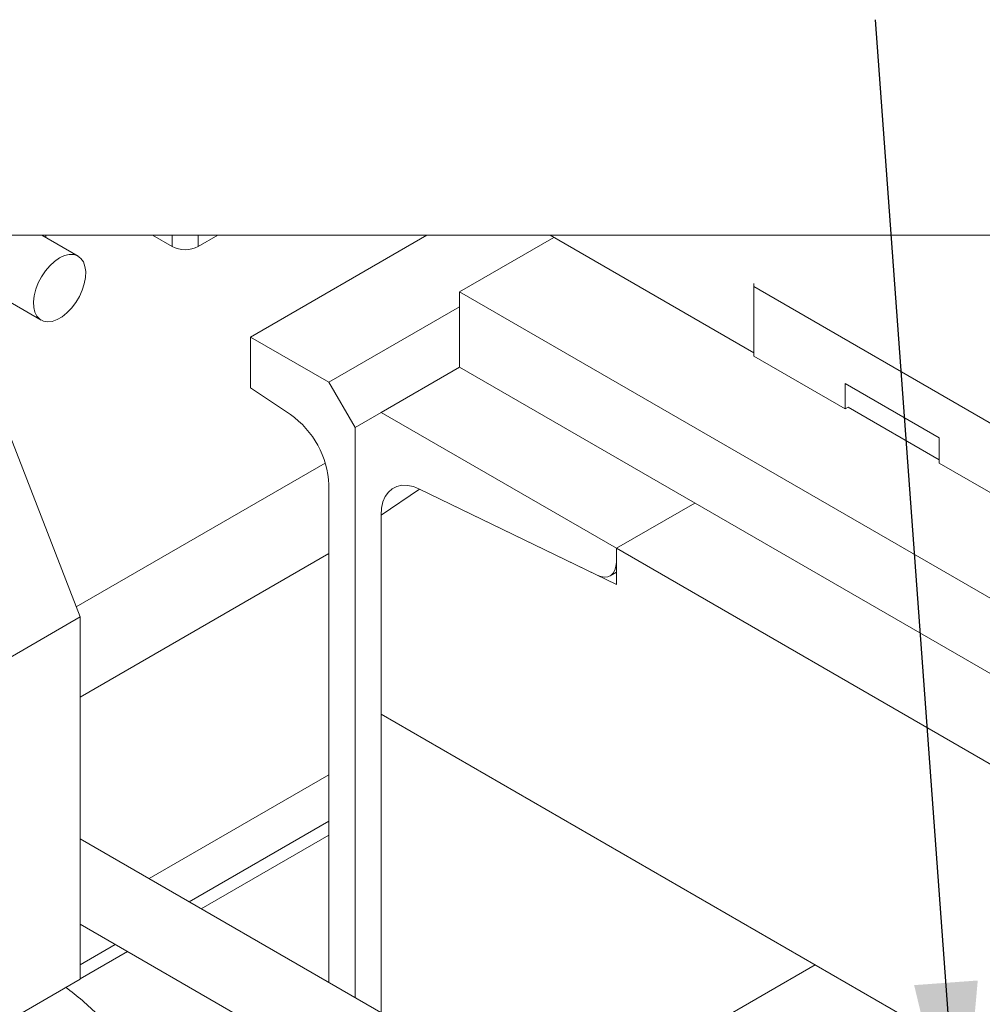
# Model space of a CAD drawing. Header units: millimetres. Extents: x 525 to 29324, y 175 to 20618.
# Tile 81 of 256: x 2613 to 3220, y 19376 to 19998. Entities that reach past the tile are written whole.
import ezdxf

# ---------------------------------------------------------------- set-up
doc = ezdxf.new("R2010")
doc.units = ezdxf.units.MM
doc.linetypes.add('SLD-Continua', pattern=[0])
doc.layers.add('COTAS', color=1, linetype='SLD-Continua')
doc.styles.get("Standard").update_dxf_attribs({"font": 'ARIALN.TTF'})
doc.dimstyles.new('SLDDIMSTYLE0', dxfattribs={"dimtxt": 0.18, "dimasz": 122.5, "dimexe": 0, "dimexo": 0.0625, "dimgap": 0, "dimtad": 0, "dimtih": 1, "dimtoh": 1, "dimdec": 0, "dimrnd": 1e-09, "dimzin": 0, "dimdsep": 46, "dimtxsty": 'Standard', "dimsah": 1, "dimcen": 0.09, "dimadec": 0, "dimazin": 0, "dimtfac": 122.5, "dimtdec": 0, "dimtofl": 0, "dimtmove": 0, "dimatfit": 3, "dimfxl": 1, "dimfrac": 2, "dimtolj": 1, "dimtzin": 0, "dimarcsym": 0})

msp = doc.modelspace()

# ---------------------------------------------------------------- linework, layer by layer
at = {"color": 7, "linetype": 'SLD-Continua', "lineweight": 18, "ltscale": 35}
for p, q in [((2649.51, 19848.37), (2626.65, 19861.57)), ((2629.18, 19860.11), (2629.18, 19861.57)), ((2696.48, 19861.57), (2708.85, 19854.42)), ((2708.85, 19854.42), (2708.85, 19861.57)), ((2725.35, 19861.57), (2725.35, 19854.42)), ((2725.35, 19854.42), (2737.72, 19861.57)), ((2758.35, 19797.28), (2869.72, 19861.57)), ((2758.35, 19797.28), (2869.72, 19861.57)), ((2758.35, 19797.28), (2869.72, 19861.57)), ((2758.35, 19797.28), (2869.72, 19861.57)), ((2758.35, 19797.28), (2869.72, 19861.57)), ((2949.87, 19860.22), (2890.34, 19825.86)), ((2949.87, 19860.22), (2890.34, 19825.86)), ((2949.87, 19860.22), (2890.34, 19825.86)), ((2949.87, 19860.22), (2890.34, 19825.86)), ((2949.87, 19860.22), (2890.34, 19825.86)), ((2949.87, 19860.22), (2890.34, 19825.86)), ((2949.87, 19860.22), (2890.34, 19825.86)), ((2949.87, 19860.22), (2890.34, 19825.86)), ((2949.87, 19860.22), (2890.34, 19825.86)), ((3076.1, 19787.36), (2947.54, 19861.57)), ((3076.1, 19831.18), (3076.1, 19829.12)), ((3076.1, 19829.12), (3321.93, 19687.2)), ((3076.1, 19829.12), (3076.1, 19785.3)), ((2592.76, 19827.24), (2626.17, 19807.95)), ((2890.34, 19825.86), (2890.34, 19778.23)), ((2890.34, 19825.86), (3418.32, 19521.07)), ((2890.34, 19825.86), (2890.34, 19778.23)), ((2890.34, 19825.86), (3418.32, 19521.07)), ((2890.34, 19825.86), (2890.34, 19778.23)), ((2890.34, 19825.86), (3418.32, 19521.07)), ((2890.34, 19825.86), (2890.34, 19778.23)), ((2890.34, 19825.86), (3418.32, 19521.07)), ((2890.34, 19825.86), (2890.34, 19778.23)), ((2890.34, 19825.86), (3418.32, 19521.07)), ((2890.34, 19825.86), (2890.34, 19778.23)), ((2890.34, 19825.86), (3418.32, 19521.07)), ((2890.34, 19825.86), (3418.32, 19521.07)), ((2890.34, 19825.86), (2890.34, 19778.23)), ((2890.34, 19825.86), (2890.34, 19778.23)), ((2890.34, 19825.86), (3418.32, 19521.07)), ((2890.34, 19825.86), (2890.34, 19778.23)), ((2890.34, 19825.86), (3418.32, 19521.07)), ((2807.85, 19768.7), (2890.34, 19816.33)), ((2807.85, 19768.7), (2890.34, 19816.33)), ((2807.85, 19768.7), (2890.34, 19816.33)), ((2807.85, 19768.7), (2890.34, 19816.33)), ((2807.85, 19768.7), (2890.34, 19816.33)), ((2584.18, 19792.45), (2650.83, 19620.6)), ((2758.35, 19765.27), (2758.35, 19797.28)), ((2758.35, 19797.28), (2807.85, 19768.7)), ((2758.35, 19765.27), (2758.35, 19797.28)), ((2758.35, 19797.28), (2807.85, 19768.7)), ((2758.35, 19765.27), (2758.35, 19797.28)), ((2758.35, 19797.28), (2807.85, 19768.7)), ((2758.35, 19765.27), (2758.35, 19797.28)), ((2758.35, 19797.28), (2807.85, 19768.7)), ((2758.35, 19765.27), (2758.35, 19797.28)), ((2758.35, 19797.28), (2807.85, 19768.7)), ((3076.1, 19785.3), (3133.84, 19751.96)), ((2890.34, 19778.23), (2840.84, 19749.65)), ((2890.34, 19778.23), (2840.84, 19749.65)), ((2890.34, 19778.23), (2840.84, 19749.65)), ((2890.34, 19778.23), (2840.84, 19749.65)), ((2890.34, 19778.23), (2840.84, 19749.65)), ((2890.34, 19778.23), (2840.84, 19749.65)), ((2890.34, 19778.23), (2840.84, 19749.65)), ((2890.34, 19778.23), (2840.84, 19749.65)), ((2890.34, 19778.23), (2840.84, 19749.65)), ((2890.34, 19778.23), (3418.32, 19473.43)), ((2890.34, 19778.23), (3418.32, 19473.43)), ((2890.34, 19778.23), (3418.32, 19473.43)), ((2890.34, 19778.23), (3418.32, 19473.43)), ((2890.34, 19778.23), (3418.32, 19473.43)), ((2890.34, 19778.23), (3418.32, 19473.43)), ((2890.34, 19778.23), (3418.32, 19473.43)), ((2890.34, 19778.23), (3418.32, 19473.43)), ((2890.34, 19778.23), (3418.32, 19473.43)), ((2824.35, 19740.12), (2807.85, 19768.7)), ((2824.35, 19740.12), (2807.85, 19768.7)), ((2824.35, 19740.12), (2807.85, 19768.7)), ((2824.35, 19740.12), (2807.85, 19768.7)), ((2824.35, 19740.12), (2807.85, 19768.7)), ((3133.84, 19767.97), (3193.24, 19733.68)), ((3133.84, 19751.96), (3133.84, 19767.97)), ((2783.55, 19748.39), (2758.35, 19765.27)), ((2783.55, 19748.39), (2758.35, 19765.27)), ((2783.55, 19748.39), (2758.35, 19765.27)), ((2783.55, 19748.39), (2758.35, 19765.27)), ((2783.55, 19748.39), (2758.35, 19765.27)), ((2840.84, 19749.65), (2824.35, 19740.12)), ((2840.84, 19749.65), (2824.35, 19740.12)), ((2840.84, 19749.65), (2824.35, 19740.12)), ((2840.84, 19749.65), (2824.35, 19740.12)), ((2840.84, 19749.65), (2824.35, 19740.12)), ((2840.84, 19749.65), (2824.35, 19740.12)), ((2840.84, 19749.65), (2824.35, 19740.12)), ((2840.84, 19749.65), (2824.35, 19740.12)), ((2840.84, 19749.65), (2824.35, 19740.12)), ((2989.34, 19663.93), (2840.84, 19749.65)), ((2989.34, 19663.93), (2840.84, 19749.65)), ((2989.34, 19663.93), (2840.84, 19749.65)), ((2989.34, 19663.93), (2840.84, 19749.65)), ((2989.34, 19663.93), (2840.84, 19749.65)), ((2989.34, 19663.93), (2840.84, 19749.65)), ((2989.34, 19663.93), (2840.84, 19749.65)), ((2989.34, 19663.93), (2840.84, 19749.65)), ((2989.34, 19663.93), (2840.84, 19749.65)), ((3133.84, 19751.96), (3135.63, 19752.99)), ((3193.24, 19719.73), (3135.63, 19752.99)), ((2824.35, 19740.12), (2824.35, 19380.33)), ((2824.35, 19740.12), (2824.35, 19380.33)), ((2824.35, 19740.12), (2824.35, 19380.33)), ((2824.35, 19740.12), (2824.35, 19380.33)), ((2824.35, 19740.12), (2824.35, 19380.33)), ((2824.35, 19740.12), (2824.35, 19380.33)), ((2824.35, 19740.12), (2824.35, 19380.33)), ((2824.35, 19740.12), (2824.35, 19380.33)), ((2824.35, 19740.12), (2824.35, 19380.33)), ((2824.35, 19740.12), (2824.35, 19380.33)), ((2824.35, 19740.12), (2824.35, 19380.33)), ((2824.35, 19740.12), (2824.35, 19380.33)), ((2824.35, 19740.12), (2824.35, 19380.33)), ((2824.35, 19740.12), (2824.35, 19380.33)), ((3193.24, 19733.68), (3193.24, 19717.67)), ((2805.56, 19717.71), (2648.36, 19626.97)), ((2805.56, 19717.71), (2648.36, 19626.97)), ((2805.56, 19717.71), (2648.36, 19626.97)), ((2805.56, 19717.71), (2648.36, 19626.97)), ((2805.56, 19717.71), (2648.36, 19626.97)), ((3193.24, 19717.67), (3321.93, 19643.38)), ((2807.85, 19389.85), (2807.85, 19703.98)), ((2807.85, 19389.85), (2807.85, 19703.98)), ((2807.85, 19389.85), (2807.85, 19703.98)), ((2807.85, 19389.85), (2807.85, 19703.98)), ((2807.85, 19389.85), (2807.85, 19703.98)), ((2840.84, 19684.93), (2865.14, 19701.29)), ((2840.84, 19684.93), (2865.14, 19701.29)), ((2840.84, 19684.93), (2865.14, 19701.29)), ((2840.84, 19684.93), (2865.14, 19701.29)), ((2840.84, 19684.93), (2865.14, 19701.29)), ((2840.84, 19684.93), (2865.14, 19701.29)), ((2840.84, 19684.93), (2865.14, 19701.29)), ((2840.84, 19684.93), (2865.14, 19701.29)), ((2840.84, 19684.93), (2865.14, 19701.29)), ((2865.14, 19701.29), (2977.19, 19646.96)), ((2865.14, 19701.29), (2977.19, 19646.96)), ((2865.14, 19701.29), (2977.19, 19646.96)), ((2865.14, 19701.29), (2977.19, 19646.96)), ((2865.14, 19701.29), (2977.19, 19646.96)), ((2865.14, 19701.29), (2977.19, 19646.96)), ((2865.14, 19701.29), (2977.19, 19646.96)), ((2865.14, 19701.29), (2977.19, 19646.96)), ((2865.14, 19701.29), (2977.19, 19646.96)), ((2989.34, 19641.07), (2865.14, 19701.29)), ((2989.34, 19641.07), (2865.14, 19701.29)), ((2989.34, 19641.07), (2865.14, 19701.29)), ((2989.34, 19641.07), (2865.14, 19701.29)), ((2989.34, 19641.07), (2865.14, 19701.29)), ((2989.34, 19641.07), (2865.14, 19701.29)), ((2989.34, 19641.07), (2865.14, 19701.29)), ((2989.34, 19641.07), (2865.14, 19701.29)), ((2989.34, 19641.07), (2865.14, 19701.29)), ((2989.34, 19663.93), (3038.83, 19692.5)), ((2989.34, 19663.93), (3038.83, 19692.5)), ((2989.34, 19663.93), (3038.83, 19692.5)), ((2989.34, 19663.93), (3038.83, 19692.5)), ((2989.34, 19663.93), (3038.83, 19692.5)), ((2989.34, 19663.93), (3038.83, 19692.5)), ((2989.34, 19663.93), (3038.83, 19692.5)), ((2989.34, 19663.93), (3038.83, 19692.5)), ((2989.34, 19663.93), (3038.83, 19692.5)), ((2989.34, 19663.93), (3038.83, 19692.5)), ((2989.34, 19663.93), (3038.83, 19692.5)), ((2989.34, 19663.93), (3038.83, 19692.5)), ((2989.34, 19663.93), (3038.83, 19692.5)), ((2989.34, 19663.93), (3038.83, 19692.5)), ((2989.34, 19663.93), (3038.83, 19692.5)), ((2989.34, 19663.93), (3038.83, 19692.5)), ((2989.34, 19663.93), (3038.83, 19692.5)), ((2989.34, 19663.93), (3038.83, 19692.5)), ((2840.84, 19370.81), (2840.84, 19684.93)), ((2840.84, 19370.81), (2840.84, 19684.93)), ((2840.84, 19370.81), (2840.84, 19684.93)), ((2840.84, 19370.81), (2840.84, 19684.93)), ((2840.84, 19370.81), (2840.84, 19684.93)), ((2840.84, 19370.81), (2840.84, 19684.93)), ((2840.84, 19370.81), (2840.84, 19684.93)), ((2840.84, 19370.81), (2840.84, 19684.93)), ((2840.84, 19370.81), (2840.84, 19684.93)), ((2840.84, 19684.93), (2840.84, 19559.13)), ((2840.84, 19684.93), (2840.84, 19559.13)), ((2840.84, 19684.93), (2840.84, 19559.13)), ((2840.84, 19684.93), (2840.84, 19559.13)), ((2840.84, 19684.93), (2840.84, 19559.13)), ((2840.84, 19684.93), (2840.84, 19559.13)), ((2840.84, 19684.93), (2840.84, 19559.13)), ((2840.84, 19684.93), (2840.84, 19559.13)), ((2840.84, 19684.93), (2840.84, 19559.13)), ((2989.34, 19655.14), (2989.34, 19663.93)), ((2989.34, 19655.14), (2989.34, 19663.93)), ((2989.34, 19655.14), (2989.34, 19663.93)), ((2989.34, 19655.14), (2989.34, 19663.93)), ((2989.34, 19655.14), (2989.34, 19663.93)), ((2989.34, 19655.14), (2989.34, 19663.93)), ((2989.34, 19655.14), (2989.34, 19663.93)), ((2989.34, 19655.14), (2989.34, 19663.93)), ((2989.34, 19655.14), (2989.34, 19663.93)), ((2989.34, 19663.93), (2989.34, 19641.07)), ((4226.77, 18949.57), (2989.34, 19663.93)), ((2989.34, 19663.93), (2989.34, 19641.07)), ((4226.77, 18949.57), (2989.34, 19663.93)), ((2989.34, 19663.93), (2989.34, 19641.07)), ((4226.77, 18949.57), (2989.34, 19663.93)), ((2989.34, 19663.93), (2989.34, 19641.07)), ((4226.77, 18949.57), (2989.34, 19663.93)), ((2989.34, 19663.93), (2989.34, 19641.07)), ((4226.77, 18949.57), (2989.34, 19663.93)), ((2989.34, 19663.93), (2989.34, 19641.07)), ((4226.77, 18949.57), (2989.34, 19663.93)), ((2989.34, 19663.93), (2989.34, 19641.07)), ((4226.77, 18949.57), (2989.34, 19663.93)), ((2989.34, 19663.93), (2989.34, 19641.07)), ((4226.77, 18949.57), (2989.34, 19663.93)), ((2989.34, 19663.93), (2989.34, 19641.07)), ((4226.77, 18949.57), (2989.34, 19663.93)), ((2807.85, 19660.6), (2650.83, 19569.96)), ((2807.85, 19660.6), (2650.83, 19569.96)), ((2807.85, 19660.6), (2650.83, 19569.96)), ((2807.85, 19660.6), (2650.83, 19569.96)), ((2807.85, 19660.6), (2650.83, 19569.96)), ((2985.47, 19646.59), (2989.34, 19648.82)), ((2985.47, 19646.59), (2989.34, 19648.82)), ((2985.47, 19646.59), (2989.34, 19648.82)), ((2985.47, 19646.59), (2989.34, 19648.82)), ((2985.47, 19646.59), (2989.34, 19648.82)), ((2985.47, 19646.59), (2989.34, 19648.82)), ((2985.47, 19646.59), (2989.34, 19648.82)), ((2985.47, 19646.59), (2989.34, 19648.82)), ((2985.47, 19646.59), (2989.34, 19648.82)), ((2650.83, 19620.6), (2386.85, 19468.21)), ((2650.83, 19620.6), (2650.83, 19391.97)), ((3621.26, 19108.61), (2840.84, 19559.13)), ((3621.26, 19108.61), (2840.84, 19559.13)), ((3621.26, 19108.61), (2840.84, 19559.13)), ((3621.26, 19108.61), (2840.84, 19559.13)), ((3621.26, 19108.61), (2840.84, 19559.13)), ((3621.26, 19108.61), (2840.84, 19559.13)), ((3621.26, 19108.61), (2840.84, 19559.13)), ((3621.26, 19108.61), (2840.84, 19559.13)), ((3621.26, 19108.61), (2840.84, 19559.13)), ((2807.85, 19520.88), (2694.37, 19455.37)), ((2807.85, 19520.88), (2694.37, 19455.37)), ((2807.85, 19520.88), (2694.37, 19455.37)), ((2807.85, 19520.88), (2694.37, 19455.37)), ((2807.85, 19520.88), (2694.37, 19455.37)), ((2807.85, 19491.66), (2719.67, 19440.76)), ((2807.85, 19491.66), (2719.67, 19440.76)), ((2807.85, 19491.66), (2719.67, 19440.76)), ((2807.85, 19491.66), (2719.67, 19440.76)), ((2807.85, 19491.66), (2719.67, 19440.76)), ((2807.85, 19482.87), (2727.29, 19436.36)), ((2807.85, 19482.87), (2727.29, 19436.36)), ((2807.85, 19482.87), (2727.29, 19436.36)), ((2807.85, 19482.87), (2727.29, 19436.36)), ((2807.85, 19482.87), (2727.29, 19436.36)), ((3470.41, 19007.36), (2650.83, 19480.5)), ((2650.83, 19426.61), (3444.71, 18968.31)), ((2673, 19413.81), (2650.83, 19401.02)), ((2673, 19413.81), (2650.83, 19401.02)), ((2673, 19413.81), (2650.83, 19401.02)), ((2673, 19413.81), (2650.83, 19401.02)), ((2673, 19413.81), (2650.83, 19401.02)), ((2680.62, 19409.42), (2650.83, 19392.22)), ((2680.62, 19409.42), (2650.83, 19392.22)), ((2680.62, 19409.42), (2650.83, 19392.22)), ((2680.62, 19409.42), (2650.83, 19392.22)), ((2680.62, 19409.42), (2650.83, 19392.22)), ((2951.72, 19306.8), (3114.82, 19400.96)), ((2951.72, 19306.8), (3114.82, 19400.96)), ((2951.72, 19306.8), (3114.82, 19400.96)), ((2951.72, 19306.8), (3114.82, 19400.96)), ((2951.72, 19306.8), (3114.82, 19400.96)), ((2951.72, 19306.8), (3114.82, 19400.96)), ((2951.72, 19306.8), (3114.82, 19400.96)), ((2951.72, 19306.8), (3114.82, 19400.96)), ((2951.72, 19306.8), (3114.82, 19400.96)), ((2650.83, 19391.97), (2386.85, 19239.57))]:
    msp.add_line(p, q, dxfattribs=at)
at = {"color": 7, "linetype": 'SLD-Continua', "lineweight": 18, "ltscale": 35, "flags": 128}
for points in [[(2046.37, 14313.17), (2105.36, 14313.17), (3015.36, 14313.17), (3108.56, 14313.17), (3149.62, 14313.17), (3170.83, 14313.17), (3220.78, 14313.17), (3225.06, 14313.17), (3687.11, 14313.17), (3819.11, 14313.17), (4078.17, 14313.17), (4243.27, 14313.17), (4245.54, 14313.17), (4245.54, 16052.27), (4245.54, 16052.27), (4245.54, 16109.43), (4245.54, 16299.95), (4245.54, 16319), (4245.54, 16395.21), (4245.54, 16395.21), (4245.54, 18120.06), (4245.54, 18200.89), (4245.54, 18249.6), (4245.54, 18291.54), (4245.54, 18372.36), (4245.54, 18403.36), (4245.54, 18421.07), (4245.54, 18501.9), (4245.54, 18506.01), (4245.54, 18559.89), (4245.54, 18612.68), (4245.54, 18666.57), (4245.54, 18748.21), (4245.54, 18902.54), (4245.54, 18938.74), (4245.54, 18960.41), (4245.54, 19112.25), (4245.54, 19398.04), (4245.54, 19407.56), (4245.54, 19450.21), (4245.54, 19486.41), (4245.54, 19861.57), (4146.72, 19861.57), (4048.34, 19861.57), (4008.15, 19861.57), (3861.79, 19861.57), (3824.61, 19861.57), (3627.17, 19861.57), (3591.26, 19861.57), (3547.51, 19861.57), (3529.76, 19861.57), (3472.53, 19861.57), (3459.1, 19861.57), (3442.6, 19861.57), (2947.54, 19861.57), (2869.72, 19861.57), (2737.72, 19861.57), (2725.35, 19861.57), (2708.85, 19861.57), (2696.48, 19861.57), (2629.18, 19861.57), (2626.65, 19861.57), (2598.27, 19861.57), (2589.25, 19861.57), (2559.06, 19861.57), (2553.28, 19861.57), (2545.24, 19861.57), (2540.81, 19861.57), (2535.19, 19861.57), (2342.09, 19861.57), (2315.9, 19861.57), (2266.51, 19861.57), (2210.31, 19861.57), (2184.11, 19861.57), (2178.8, 19861.57)], [(2640.96, 19848.67), (2637.84, 19847.22), (2634.72, 19845.07), (2631.71, 19842.31), (2628.92, 19839.04), (2626.45, 19835.38), (2624.4, 19831.46), (2622.83, 19827.41), (2621.81, 19823.4), (2621.36, 19819.56), (2621.51, 19816.02), (2622.25, 19812.93), (2623.55, 19810.39), (2625.37, 19808.49), (2627.64, 19807.3), (2630.28, 19806.86), (2633.19, 19807.2), (2636.27, 19808.29), (2639.41, 19810.1), (2642.49, 19812.57), (2645.4, 19815.59), (2648.04, 19819.07), (2650.31, 19822.88), (2652.13, 19826.89), (2653.43, 19830.93), (2654.17, 19834.88), (2654.32, 19838.58), (2653.87, 19841.91), (2652.85, 19844.74), (2651.28, 19846.97), (2649.23, 19848.52), (2646.76, 19849.34), (2643.97, 19849.39), (2640.96, 19848.67)], [(2840.84, 19684.93), (2841.14, 19689.29), (2842.01, 19693.21), (2843.44, 19696.61), (2845.4, 19699.42), (2847.85, 19701.56), (2850.72, 19703), (2853.96, 19703.7), (2857.5, 19703.65), (2861.25, 19702.84), (2865.14, 19701.29)], [(2840.84, 19684.93), (2841.14, 19689.29), (2842.01, 19693.21), (2843.44, 19696.61), (2845.4, 19699.42), (2847.85, 19701.56), (2850.72, 19703), (2853.96, 19703.7), (2857.5, 19703.65), (2861.25, 19702.84), (2865.14, 19701.29)], [(2840.84, 19684.93), (2841.14, 19689.29), (2842.01, 19693.21), (2843.44, 19696.61), (2845.4, 19699.42), (2847.85, 19701.56), (2850.72, 19703), (2853.96, 19703.7), (2857.5, 19703.65), (2861.25, 19702.84), (2865.14, 19701.29)], [(2840.84, 19684.93), (2841.14, 19689.29), (2842.01, 19693.21), (2843.44, 19696.61), (2845.4, 19699.42), (2847.85, 19701.56), (2850.72, 19703), (2853.96, 19703.7), (2857.5, 19703.65), (2861.25, 19702.84), (2865.14, 19701.29)], [(2840.84, 19684.93), (2841.14, 19689.29), (2842.01, 19693.21), (2843.44, 19696.61), (2845.4, 19699.42), (2847.85, 19701.56), (2850.72, 19703), (2853.96, 19703.7), (2857.5, 19703.65), (2861.25, 19702.84), (2865.14, 19701.29)], [(2840.84, 19684.93), (2841.14, 19689.29), (2842.01, 19693.21), (2843.44, 19696.61), (2845.4, 19699.42), (2847.85, 19701.56), (2850.72, 19703), (2853.96, 19703.7), (2857.5, 19703.65), (2861.25, 19702.84), (2865.14, 19701.29)], [(2840.84, 19684.93), (2841.14, 19689.29), (2842.01, 19693.21), (2843.44, 19696.61), (2845.4, 19699.42), (2847.85, 19701.56), (2850.72, 19703), (2853.96, 19703.7), (2857.5, 19703.65), (2861.25, 19702.84), (2865.14, 19701.29)], [(2840.84, 19684.93), (2841.14, 19689.29), (2842.01, 19693.21), (2843.44, 19696.61), (2845.4, 19699.42), (2847.85, 19701.56), (2850.72, 19703), (2853.96, 19703.7), (2857.5, 19703.65), (2861.25, 19702.84), (2865.14, 19701.29)], [(2840.84, 19684.93), (2841.14, 19689.29), (2842.01, 19693.21), (2843.44, 19696.61), (2845.4, 19699.42), (2847.85, 19701.56), (2850.72, 19703), (2853.96, 19703.7), (2857.5, 19703.65), (2861.25, 19702.84), (2865.14, 19701.29)], [(2977.19, 19646.96), (2979.61, 19646.05), (2981.91, 19645.72), (2984.01, 19645.98), (2985.84, 19646.82), (2987.33, 19648.21), (2988.43, 19650.11), (2989.11, 19652.45), (2989.34, 19655.14)], [(2977.19, 19646.96), (2979.61, 19646.05), (2981.91, 19645.72), (2984.01, 19645.98), (2985.84, 19646.82), (2987.33, 19648.21), (2988.43, 19650.11), (2989.11, 19652.45), (2989.34, 19655.14)], [(2977.19, 19646.96), (2979.61, 19646.05), (2981.91, 19645.72), (2984.01, 19645.98), (2985.84, 19646.82), (2987.33, 19648.21), (2988.43, 19650.11), (2989.11, 19652.45), (2989.34, 19655.14)], [(2977.19, 19646.96), (2979.61, 19646.05), (2981.91, 19645.72), (2984.01, 19645.98), (2985.84, 19646.82), (2987.33, 19648.21), (2988.43, 19650.11), (2989.11, 19652.45), (2989.34, 19655.14)], [(2977.19, 19646.96), (2979.61, 19646.05), (2981.91, 19645.72), (2984.01, 19645.98), (2985.84, 19646.82), (2987.33, 19648.21), (2988.43, 19650.11), (2989.11, 19652.45), (2989.34, 19655.14)], [(2977.19, 19646.96), (2979.61, 19646.05), (2981.91, 19645.72), (2984.01, 19645.98), (2985.84, 19646.82), (2987.33, 19648.21), (2988.43, 19650.11), (2989.11, 19652.45), (2989.34, 19655.14)], [(2977.19, 19646.96), (2979.61, 19646.05), (2981.91, 19645.72), (2984.01, 19645.98), (2985.84, 19646.82), (2987.33, 19648.21), (2988.43, 19650.11), (2989.11, 19652.45), (2989.34, 19655.14)], [(2977.19, 19646.96), (2979.61, 19646.05), (2981.91, 19645.72), (2984.01, 19645.98), (2985.84, 19646.82), (2987.33, 19648.21), (2988.43, 19650.11), (2989.11, 19652.45), (2989.34, 19655.14)], [(2977.19, 19646.96), (2979.61, 19646.05), (2981.91, 19645.72), (2984.01, 19645.98), (2985.84, 19646.82), (2987.33, 19648.21), (2988.43, 19650.11), (2989.11, 19652.45), (2989.34, 19655.14)]]:
    msp.add_lwpolyline(points, dxfattribs=at)
at = {"color": 7, "linetype": 'SLD-Continua', "lineweight": 18, "ltscale": 1225}
for centre, radius, start, end in [((2717.1, 19870.35), 17.93, 242.60924, 297.39076), ((2750.33, 19701.36), 57.58, 2.60317, 54.75625), ((2750.33, 19701.36), 57.58, 2.60317, 54.75625), ((2750.33, 19701.36), 57.58, 2.60317, 54.75625), ((2750.33, 19701.36), 57.58, 2.60317, 54.75625), ((2750.33, 19701.36), 57.58, 2.60317, 54.75625), ((2514.4, 19219.32), 210.45, 45.37209, 52.79159)]:
    msp.add_arc(centre, radius, start, end, dxfattribs=at)

# ---------------------------------------------------------------- leaders
at = {"layer": 'COTAS', "ltscale": 35}
msp.add_leader([(3206.39, 19267.43), (3152.86, 19997.64)], dimstyle='SLDDIMSTYLE0', dxfattribs=at)

doc.saveas('drawing.dxf')
